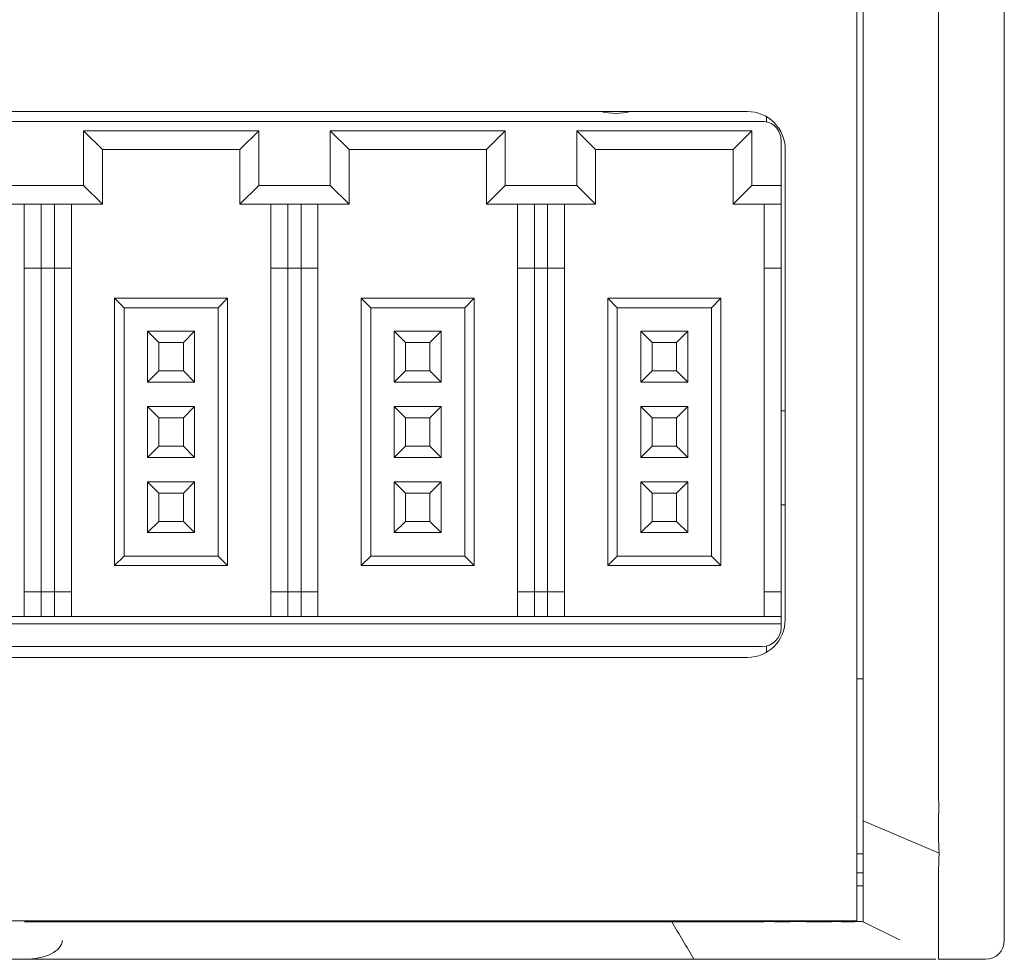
# Model space of a CAD drawing. Header units: millimetres. Extents: x -1146 to -167, y 277 to 699.
# Tile 18 of 40: x -860 to -834, y 439 to 464. Entities that reach past the tile are written whole.
import ezdxf

# ---------------------------------------------------------------- set-up
doc = ezdxf.new("R2010")
doc.units = ezdxf.units.MM
doc.header["$MEASUREMENT"] = 0

msp = doc.modelspace()

# ---------------------------------------------------------------- linework, layer by layer
at = {"lineweight": 18}
for points in [[(-837.814, 492.015), (-837.814, 492.015), (-837.814, 442.015), (-837.814, 442.015)], [(-833.894, 441.993), (-833.894, 441.993), (-833.894, 491.993), (-833.894, 491.993)], [(-833.894, 491.993), (-833.894, 491.993), (-833.894, 441.993), (-833.894, 441.993)], [(-891.114, 461.514), (-891.114, 461.514), (-840.714, 461.514), (-840.714, 461.514)], [(-844.598, 461.514), (-844.346, 461.448), (-844.081, 461.448), (-843.83, 461.514)], [(-840.214, 461.241), (-840.214, 461.241), (-840.214, 461.38), (-840.214, 461.38)], [(-865.323, 461.253), (-865.323, 461.253), (-852.823, 461.253), (-852.823, 461.253)], [(-852.823, 461.253), (-852.823, 461.253), (-840.323, 461.253), (-840.323, 461.253)], [(-853.698, 461.003), (-853.698, 461.003), (-858.348, 461.003), (-858.348, 461.003)], [(-858.348, 461.003), (-858.348, 461.003), (-857.848, 460.503), (-857.848, 460.503)], [(-858.348, 461.003), (-858.348, 461.003), (-858.348, 459.553), (-858.348, 459.553)], [(-853.698, 461.003), (-853.698, 461.003), (-854.198, 460.503), (-854.198, 460.503)], [(-853.698, 459.553), (-853.698, 459.553), (-853.698, 461.003), (-853.698, 461.003)], [(-851.798, 461.003), (-851.798, 461.003), (-851.298, 460.503), (-851.298, 460.503)], [(-851.798, 461.003), (-851.798, 461.003), (-851.798, 459.553), (-851.798, 459.553)], [(-847.148, 461.003), (-847.148, 461.003), (-851.798, 461.003), (-851.798, 461.003)], [(-847.148, 461.003), (-847.148, 461.003), (-847.648, 460.503), (-847.648, 460.503)], [(-847.148, 459.553), (-847.148, 459.553), (-847.148, 461.003), (-847.148, 461.003)], [(-845.248, 461.003), (-845.248, 461.003), (-845.248, 459.553), (-845.248, 459.553)], [(-845.248, 461.003), (-845.248, 461.003), (-844.748, 460.503), (-844.748, 460.503)], [(-840.598, 461.003), (-840.598, 461.003), (-845.248, 461.003), (-845.248, 461.003)], [(-840.598, 461.003), (-840.598, 461.003), (-841.098, 460.503), (-841.098, 460.503)], [(-840.598, 459.553), (-840.598, 459.553), (-840.598, 461.003), (-840.598, 461.003)], [(-839.823, 460.753), (-839.823, 460.753), (-839.823, 459.553), (-839.823, 459.553)], [(-839.714, 460.514), (-839.714, 460.514), (-839.714, 448.014), (-839.714, 448.014)], [(-857.848, 460.503), (-857.848, 460.503), (-854.198, 460.503), (-854.198, 460.503)], [(-857.848, 459.053), (-857.848, 459.053), (-857.848, 460.503), (-857.848, 460.503)], [(-854.198, 460.503), (-854.198, 460.503), (-854.198, 459.053), (-854.198, 459.053)], [(-851.298, 460.503), (-851.298, 460.503), (-847.648, 460.503), (-847.648, 460.503)], [(-851.298, 459.053), (-851.298, 459.053), (-851.298, 460.503), (-851.298, 460.503)], [(-847.648, 460.503), (-847.648, 460.503), (-847.648, 459.053), (-847.648, 459.053)], [(-844.748, 459.053), (-844.748, 459.053), (-844.748, 460.503), (-844.748, 460.503)], [(-844.748, 460.503), (-844.748, 460.503), (-841.098, 460.503), (-841.098, 460.503)], [(-841.098, 460.503), (-841.098, 460.503), (-841.098, 459.053), (-841.098, 459.053)], [(-858.348, 459.553), (-858.348, 459.553), (-860.248, 459.553), (-860.248, 459.553)], [(-858.348, 459.553), (-858.348, 459.553), (-857.848, 459.053), (-857.848, 459.053)], [(-853.698, 459.553), (-853.698, 459.553), (-854.198, 459.053), (-854.198, 459.053)], [(-852.823, 459.553), (-852.823, 459.553), (-853.698, 459.553), (-853.698, 459.553)], [(-851.798, 459.553), (-851.798, 459.553), (-852.823, 459.553), (-852.823, 459.553)], [(-851.798, 459.553), (-851.798, 459.553), (-851.298, 459.053), (-851.298, 459.053)], [(-847.148, 459.553), (-847.148, 459.553), (-847.648, 459.053), (-847.648, 459.053)], [(-845.248, 459.553), (-845.248, 459.553), (-847.148, 459.553), (-847.148, 459.553)], [(-845.248, 459.553), (-845.248, 459.553), (-844.748, 459.053), (-844.748, 459.053)], [(-840.598, 459.553), (-840.598, 459.553), (-841.098, 459.053), (-841.098, 459.053)], [(-839.823, 459.553), (-839.823, 459.553), (-840.598, 459.553), (-840.598, 459.553)], [(-839.823, 459.553), (-839.823, 459.553), (-839.823, 459.053), (-839.823, 459.053)], [(-860.748, 459.053), (-860.748, 459.053), (-857.848, 459.053), (-857.848, 459.053)], [(-859.923, 459.053), (-859.923, 459.053), (-859.923, 457.353), (-859.923, 457.353)], [(-859.473, 457.353), (-859.473, 457.353), (-859.473, 459.053), (-859.473, 459.053)], [(-859.123, 459.053), (-859.123, 459.053), (-859.123, 457.353), (-859.123, 457.353)], [(-858.673, 457.353), (-858.673, 457.353), (-858.673, 459.053), (-858.673, 459.053)], [(-854.198, 459.053), (-854.198, 459.053), (-852.823, 459.053), (-852.823, 459.053)], [(-853.373, 459.053), (-853.373, 459.053), (-853.373, 457.353), (-853.373, 457.353)], [(-852.923, 457.353), (-852.923, 457.353), (-852.923, 459.053), (-852.923, 459.053)], [(-852.823, 459.053), (-852.823, 459.053), (-851.298, 459.053), (-851.298, 459.053)], [(-852.573, 459.053), (-852.573, 459.053), (-852.573, 457.353), (-852.573, 457.353)], [(-852.123, 457.353), (-852.123, 457.353), (-852.123, 459.053), (-852.123, 459.053)], [(-847.648, 459.053), (-847.648, 459.053), (-844.748, 459.053), (-844.748, 459.053)], [(-846.823, 459.053), (-846.823, 459.053), (-846.823, 457.353), (-846.823, 457.353)], [(-846.373, 457.353), (-846.373, 457.353), (-846.373, 459.053), (-846.373, 459.053)], [(-846.023, 459.053), (-846.023, 459.053), (-846.023, 457.353), (-846.023, 457.353)], [(-845.573, 457.353), (-845.573, 457.353), (-845.573, 459.053), (-845.573, 459.053)], [(-841.098, 459.053), (-841.098, 459.053), (-839.823, 459.053), (-839.823, 459.053)], [(-840.273, 459.053), (-840.273, 459.053), (-840.273, 457.353), (-840.273, 457.353)], [(-839.823, 459.053), (-839.823, 459.053), (-839.823, 457.353), (-839.823, 457.353)], [(-859.923, 457.353), (-859.923, 457.353), (-859.923, 448.753), (-859.923, 448.753)], [(-859.923, 457.353), (-859.923, 457.353), (-859.473, 457.353), (-859.473, 457.353)], [(-859.473, 448.753), (-859.473, 448.753), (-859.473, 457.353), (-859.473, 457.353)], [(-859.473, 457.353), (-859.473, 457.353), (-859.123, 457.353), (-859.123, 457.353)], [(-859.123, 457.353), (-859.123, 457.353), (-859.123, 448.753), (-859.123, 448.753)], [(-859.123, 457.353), (-859.123, 457.353), (-858.673, 457.353), (-858.673, 457.353)], [(-858.673, 448.753), (-858.673, 448.753), (-858.673, 457.353), (-858.673, 457.353)], [(-853.373, 457.353), (-853.373, 457.353), (-853.373, 448.753), (-853.373, 448.753)], [(-853.373, 457.353), (-853.373, 457.353), (-852.923, 457.353), (-852.923, 457.353)], [(-852.923, 448.753), (-852.923, 448.753), (-852.923, 457.353), (-852.923, 457.353)], [(-852.923, 457.353), (-852.923, 457.353), (-852.823, 457.353), (-852.823, 457.353)], [(-852.823, 457.353), (-852.823, 457.353), (-852.573, 457.353), (-852.573, 457.353)], [(-852.573, 457.353), (-852.573, 457.353), (-852.573, 448.753), (-852.573, 448.753)], [(-852.573, 457.353), (-852.573, 457.353), (-852.123, 457.353), (-852.123, 457.353)], [(-852.123, 448.753), (-852.123, 448.753), (-852.123, 457.353), (-852.123, 457.353)], [(-846.823, 457.353), (-846.823, 457.353), (-846.823, 448.753), (-846.823, 448.753)], [(-846.823, 457.353), (-846.823, 457.353), (-846.373, 457.353), (-846.373, 457.353)], [(-846.373, 448.753), (-846.373, 448.753), (-846.373, 457.353), (-846.373, 457.353)], [(-846.373, 457.353), (-846.373, 457.353), (-846.023, 457.353), (-846.023, 457.353)], [(-846.023, 457.353), (-846.023, 457.353), (-846.023, 448.753), (-846.023, 448.753)], [(-846.023, 457.353), (-846.023, 457.353), (-845.573, 457.353), (-845.573, 457.353)], [(-845.573, 448.753), (-845.573, 448.753), (-845.573, 457.353), (-845.573, 457.353)], [(-840.273, 457.353), (-840.273, 457.353), (-840.273, 448.753), (-840.273, 448.753)], [(-840.273, 457.353), (-840.273, 457.353), (-839.823, 457.353), (-839.823, 457.353)], [(-839.823, 457.353), (-839.823, 457.353), (-839.823, 448.753), (-839.823, 448.753)], [(-857.523, 456.553), (-857.523, 456.553), (-857.523, 449.453), (-857.523, 449.453)], [(-854.523, 456.553), (-854.523, 456.553), (-857.523, 456.553), (-857.523, 456.553)], [(-857.523, 456.553), (-857.523, 456.553), (-857.273, 456.303), (-857.273, 456.303)], [(-854.523, 456.553), (-854.523, 456.553), (-854.773, 456.303), (-854.773, 456.303)], [(-854.523, 449.453), (-854.523, 449.453), (-854.523, 456.553), (-854.523, 456.553)], [(-847.973, 456.553), (-847.973, 456.553), (-850.973, 456.553), (-850.973, 456.553)], [(-850.973, 456.553), (-850.973, 456.553), (-850.723, 456.303), (-850.723, 456.303)], [(-850.973, 456.553), (-850.973, 456.553), (-850.973, 449.453), (-850.973, 449.453)], [(-847.973, 456.553), (-847.973, 456.553), (-848.223, 456.303), (-848.223, 456.303)], [(-847.973, 449.453), (-847.973, 449.453), (-847.973, 456.553), (-847.973, 456.553)], [(-844.423, 456.553), (-844.423, 456.553), (-844.423, 449.453), (-844.423, 449.453)], [(-841.423, 456.553), (-841.423, 456.553), (-844.423, 456.553), (-844.423, 456.553)], [(-844.423, 456.553), (-844.423, 456.553), (-844.173, 456.303), (-844.173, 456.303)], [(-841.423, 456.553), (-841.423, 456.553), (-841.673, 456.303), (-841.673, 456.303)], [(-841.423, 449.453), (-841.423, 449.453), (-841.423, 456.553), (-841.423, 456.553)], [(-857.273, 456.303), (-857.273, 456.303), (-854.773, 456.303), (-854.773, 456.303)], [(-857.273, 449.703), (-857.273, 449.703), (-857.273, 456.303), (-857.273, 456.303)], [(-854.773, 456.303), (-854.773, 456.303), (-854.773, 449.703), (-854.773, 449.703)], [(-850.723, 456.303), (-850.723, 456.303), (-848.223, 456.303), (-848.223, 456.303)], [(-850.723, 449.703), (-850.723, 449.703), (-850.723, 456.303), (-850.723, 456.303)], [(-848.223, 456.303), (-848.223, 456.303), (-848.223, 449.703), (-848.223, 449.703)], [(-844.173, 456.303), (-844.173, 456.303), (-841.673, 456.303), (-841.673, 456.303)], [(-844.173, 449.703), (-844.173, 449.703), (-844.173, 456.303), (-844.173, 456.303)], [(-841.673, 456.303), (-841.673, 456.303), (-841.673, 449.703), (-841.673, 449.703)], [(-855.398, 455.678), (-855.398, 455.678), (-856.648, 455.678), (-856.648, 455.678)], [(-856.648, 455.678), (-856.648, 455.678), (-856.648, 454.328), (-856.648, 454.328)], [(-856.348, 455.378), (-856.348, 455.378), (-856.648, 455.678), (-856.648, 455.678)], [(-855.698, 455.378), (-855.698, 455.378), (-855.398, 455.678), (-855.398, 455.678)], [(-855.398, 454.328), (-855.398, 454.328), (-855.398, 455.678), (-855.398, 455.678)], [(-849.798, 455.378), (-849.798, 455.378), (-850.098, 455.678), (-850.098, 455.678)], [(-850.098, 455.678), (-850.098, 455.678), (-850.098, 454.328), (-850.098, 454.328)], [(-848.848, 455.678), (-848.848, 455.678), (-850.098, 455.678), (-850.098, 455.678)], [(-849.148, 455.378), (-849.148, 455.378), (-848.848, 455.678), (-848.848, 455.678)], [(-848.848, 454.328), (-848.848, 454.328), (-848.848, 455.678), (-848.848, 455.678)], [(-842.298, 455.678), (-842.298, 455.678), (-843.548, 455.678), (-843.548, 455.678)], [(-843.248, 455.378), (-843.248, 455.378), (-843.548, 455.678), (-843.548, 455.678)], [(-843.548, 455.678), (-843.548, 455.678), (-843.548, 454.328), (-843.548, 454.328)], [(-842.598, 455.378), (-842.598, 455.378), (-842.298, 455.678), (-842.298, 455.678)], [(-842.298, 454.328), (-842.298, 454.328), (-842.298, 455.678), (-842.298, 455.678)], [(-856.348, 455.378), (-856.348, 455.378), (-855.698, 455.378), (-855.698, 455.378)], [(-856.348, 454.628), (-856.348, 454.628), (-856.348, 455.378), (-856.348, 455.378)], [(-855.698, 455.378), (-855.698, 455.378), (-855.698, 454.628), (-855.698, 454.628)], [(-849.798, 454.628), (-849.798, 454.628), (-849.798, 455.378), (-849.798, 455.378)], [(-849.798, 455.378), (-849.798, 455.378), (-849.148, 455.378), (-849.148, 455.378)], [(-849.148, 455.378), (-849.148, 455.378), (-849.148, 454.628), (-849.148, 454.628)], [(-843.248, 455.378), (-843.248, 455.378), (-842.598, 455.378), (-842.598, 455.378)], [(-843.248, 454.628), (-843.248, 454.628), (-843.248, 455.378), (-843.248, 455.378)], [(-842.598, 455.378), (-842.598, 455.378), (-842.598, 454.628), (-842.598, 454.628)], [(-856.648, 454.328), (-856.648, 454.328), (-856.348, 454.628), (-856.348, 454.628)], [(-855.698, 454.628), (-855.698, 454.628), (-856.348, 454.628), (-856.348, 454.628)], [(-855.698, 454.628), (-855.698, 454.628), (-855.398, 454.328), (-855.398, 454.328)], [(-850.098, 454.328), (-850.098, 454.328), (-849.798, 454.628), (-849.798, 454.628)], [(-849.148, 454.628), (-849.148, 454.628), (-849.798, 454.628), (-849.798, 454.628)], [(-849.148, 454.628), (-849.148, 454.628), (-848.848, 454.328), (-848.848, 454.328)], [(-843.548, 454.328), (-843.548, 454.328), (-843.248, 454.628), (-843.248, 454.628)], [(-842.598, 454.628), (-842.598, 454.628), (-843.248, 454.628), (-843.248, 454.628)], [(-842.598, 454.628), (-842.598, 454.628), (-842.298, 454.328), (-842.298, 454.328)], [(-856.648, 454.328), (-856.648, 454.328), (-855.398, 454.328), (-855.398, 454.328)], [(-850.098, 454.328), (-850.098, 454.328), (-848.848, 454.328), (-848.848, 454.328)], [(-843.548, 454.328), (-843.548, 454.328), (-842.298, 454.328), (-842.298, 454.328)], [(-855.398, 453.678), (-855.398, 453.678), (-856.648, 453.678), (-856.648, 453.678)], [(-856.648, 453.678), (-856.648, 453.678), (-856.648, 452.328), (-856.648, 452.328)], [(-856.348, 453.378), (-856.348, 453.378), (-856.648, 453.678), (-856.648, 453.678)], [(-855.698, 453.378), (-855.698, 453.378), (-855.398, 453.678), (-855.398, 453.678)], [(-855.398, 452.328), (-855.398, 452.328), (-855.398, 453.678), (-855.398, 453.678)], [(-850.098, 453.678), (-850.098, 453.678), (-850.098, 452.328), (-850.098, 452.328)], [(-848.848, 453.678), (-848.848, 453.678), (-850.098, 453.678), (-850.098, 453.678)], [(-849.798, 453.378), (-849.798, 453.378), (-850.098, 453.678), (-850.098, 453.678)], [(-849.148, 453.378), (-849.148, 453.378), (-848.848, 453.678), (-848.848, 453.678)], [(-848.848, 452.328), (-848.848, 452.328), (-848.848, 453.678), (-848.848, 453.678)], [(-843.548, 453.678), (-843.548, 453.678), (-843.548, 452.328), (-843.548, 452.328)], [(-843.248, 453.378), (-843.248, 453.378), (-843.548, 453.678), (-843.548, 453.678)], [(-842.298, 453.678), (-842.298, 453.678), (-843.548, 453.678), (-843.548, 453.678)], [(-842.598, 453.378), (-842.598, 453.378), (-842.298, 453.678), (-842.298, 453.678)], [(-842.298, 452.328), (-842.298, 452.328), (-842.298, 453.678), (-842.298, 453.678)], [(-839.714, 453.568), (-839.714, 453.568), (-839.823, 453.568), (-839.823, 453.568)], [(-856.348, 453.378), (-856.348, 453.378), (-855.698, 453.378), (-855.698, 453.378)], [(-856.348, 452.628), (-856.348, 452.628), (-856.348, 453.378), (-856.348, 453.378)], [(-855.698, 453.378), (-855.698, 453.378), (-855.698, 452.628), (-855.698, 452.628)], [(-849.798, 452.628), (-849.798, 452.628), (-849.798, 453.378), (-849.798, 453.378)], [(-849.798, 453.378), (-849.798, 453.378), (-849.148, 453.378), (-849.148, 453.378)], [(-849.148, 453.378), (-849.148, 453.378), (-849.148, 452.628), (-849.148, 452.628)], [(-843.248, 452.628), (-843.248, 452.628), (-843.248, 453.378), (-843.248, 453.378)], [(-843.248, 453.378), (-843.248, 453.378), (-842.598, 453.378), (-842.598, 453.378)], [(-842.598, 453.378), (-842.598, 453.378), (-842.598, 452.628), (-842.598, 452.628)], [(-856.648, 452.328), (-856.648, 452.328), (-856.348, 452.628), (-856.348, 452.628)], [(-855.698, 452.628), (-855.698, 452.628), (-856.348, 452.628), (-856.348, 452.628)], [(-855.698, 452.628), (-855.698, 452.628), (-855.398, 452.328), (-855.398, 452.328)], [(-850.098, 452.328), (-850.098, 452.328), (-849.798, 452.628), (-849.798, 452.628)], [(-849.148, 452.628), (-849.148, 452.628), (-849.798, 452.628), (-849.798, 452.628)], [(-849.148, 452.628), (-849.148, 452.628), (-848.848, 452.328), (-848.848, 452.328)], [(-843.548, 452.328), (-843.548, 452.328), (-843.248, 452.628), (-843.248, 452.628)], [(-842.598, 452.628), (-842.598, 452.628), (-843.248, 452.628), (-843.248, 452.628)], [(-842.598, 452.628), (-842.598, 452.628), (-842.298, 452.328), (-842.298, 452.328)], [(-856.648, 452.328), (-856.648, 452.328), (-855.398, 452.328), (-855.398, 452.328)], [(-850.098, 452.328), (-850.098, 452.328), (-848.848, 452.328), (-848.848, 452.328)], [(-843.548, 452.328), (-843.548, 452.328), (-842.298, 452.328), (-842.298, 452.328)], [(-856.348, 451.378), (-856.348, 451.378), (-856.648, 451.678), (-856.648, 451.678)], [(-856.648, 451.678), (-856.648, 451.678), (-856.648, 450.328), (-856.648, 450.328)], [(-855.398, 451.678), (-855.398, 451.678), (-856.648, 451.678), (-856.648, 451.678)], [(-855.698, 451.378), (-855.698, 451.378), (-855.398, 451.678), (-855.398, 451.678)], [(-855.398, 450.328), (-855.398, 450.328), (-855.398, 451.678), (-855.398, 451.678)], [(-848.848, 451.678), (-848.848, 451.678), (-850.098, 451.678), (-850.098, 451.678)], [(-850.098, 451.678), (-850.098, 451.678), (-850.098, 450.328), (-850.098, 450.328)], [(-849.798, 451.378), (-849.798, 451.378), (-850.098, 451.678), (-850.098, 451.678)], [(-849.148, 451.378), (-849.148, 451.378), (-848.848, 451.678), (-848.848, 451.678)], [(-848.848, 450.328), (-848.848, 450.328), (-848.848, 451.678), (-848.848, 451.678)], [(-843.548, 451.678), (-843.548, 451.678), (-843.548, 450.328), (-843.548, 450.328)], [(-843.248, 451.378), (-843.248, 451.378), (-843.548, 451.678), (-843.548, 451.678)], [(-842.298, 451.678), (-842.298, 451.678), (-843.548, 451.678), (-843.548, 451.678)], [(-842.598, 451.378), (-842.598, 451.378), (-842.298, 451.678), (-842.298, 451.678)], [(-842.298, 450.328), (-842.298, 450.328), (-842.298, 451.678), (-842.298, 451.678)], [(-856.348, 451.378), (-856.348, 451.378), (-855.698, 451.378), (-855.698, 451.378)], [(-856.348, 450.628), (-856.348, 450.628), (-856.348, 451.378), (-856.348, 451.378)], [(-855.698, 451.378), (-855.698, 451.378), (-855.698, 450.628), (-855.698, 450.628)], [(-849.798, 451.378), (-849.798, 451.378), (-849.148, 451.378), (-849.148, 451.378)], [(-849.798, 450.628), (-849.798, 450.628), (-849.798, 451.378), (-849.798, 451.378)], [(-849.148, 451.378), (-849.148, 451.378), (-849.148, 450.628), (-849.148, 450.628)], [(-843.248, 450.628), (-843.248, 450.628), (-843.248, 451.378), (-843.248, 451.378)], [(-843.248, 451.378), (-843.248, 451.378), (-842.598, 451.378), (-842.598, 451.378)], [(-842.598, 451.378), (-842.598, 451.378), (-842.598, 450.628), (-842.598, 450.628)], [(-839.823, 451.068), (-839.823, 451.068), (-839.714, 451.068), (-839.714, 451.068)], [(-856.648, 450.328), (-856.648, 450.328), (-856.348, 450.628), (-856.348, 450.628)], [(-855.698, 450.628), (-855.698, 450.628), (-856.348, 450.628), (-856.348, 450.628)], [(-855.698, 450.628), (-855.698, 450.628), (-855.398, 450.328), (-855.398, 450.328)], [(-850.098, 450.328), (-850.098, 450.328), (-849.798, 450.628), (-849.798, 450.628)], [(-849.148, 450.628), (-849.148, 450.628), (-849.798, 450.628), (-849.798, 450.628)], [(-849.148, 450.628), (-849.148, 450.628), (-848.848, 450.328), (-848.848, 450.328)], [(-843.548, 450.328), (-843.548, 450.328), (-843.248, 450.628), (-843.248, 450.628)], [(-842.598, 450.628), (-842.598, 450.628), (-843.248, 450.628), (-843.248, 450.628)], [(-842.598, 450.628), (-842.598, 450.628), (-842.298, 450.328), (-842.298, 450.328)], [(-856.648, 450.328), (-856.648, 450.328), (-855.398, 450.328), (-855.398, 450.328)], [(-850.098, 450.328), (-850.098, 450.328), (-848.848, 450.328), (-848.848, 450.328)], [(-843.548, 450.328), (-843.548, 450.328), (-842.298, 450.328), (-842.298, 450.328)], [(-857.523, 449.453), (-857.523, 449.453), (-857.273, 449.703), (-857.273, 449.703)], [(-854.773, 449.703), (-854.773, 449.703), (-857.273, 449.703), (-857.273, 449.703)], [(-854.773, 449.703), (-854.773, 449.703), (-854.523, 449.453), (-854.523, 449.453)], [(-850.973, 449.453), (-850.973, 449.453), (-850.723, 449.703), (-850.723, 449.703)], [(-848.223, 449.703), (-848.223, 449.703), (-850.723, 449.703), (-850.723, 449.703)], [(-848.223, 449.703), (-848.223, 449.703), (-847.973, 449.453), (-847.973, 449.453)], [(-844.423, 449.453), (-844.423, 449.453), (-844.173, 449.703), (-844.173, 449.703)], [(-841.673, 449.703), (-841.673, 449.703), (-844.173, 449.703), (-844.173, 449.703)], [(-841.673, 449.703), (-841.673, 449.703), (-841.423, 449.453), (-841.423, 449.453)], [(-857.523, 449.453), (-857.523, 449.453), (-854.523, 449.453), (-854.523, 449.453)], [(-850.973, 449.453), (-850.973, 449.453), (-847.973, 449.453), (-847.973, 449.453)], [(-844.423, 449.453), (-844.423, 449.453), (-841.423, 449.453), (-841.423, 449.453)], [(-859.473, 448.753), (-859.473, 448.753), (-859.923, 448.753), (-859.923, 448.753)], [(-859.923, 448.753), (-859.923, 448.753), (-859.923, 448.103), (-859.923, 448.103)], [(-859.123, 448.753), (-859.123, 448.753), (-859.473, 448.753), (-859.473, 448.753)], [(-859.473, 448.753), (-859.473, 448.753), (-859.473, 448.103), (-859.473, 448.103)], [(-858.673, 448.753), (-858.673, 448.753), (-859.123, 448.753), (-859.123, 448.753)], [(-859.123, 448.753), (-859.123, 448.753), (-859.123, 448.103), (-859.123, 448.103)], [(-858.673, 448.103), (-858.673, 448.103), (-858.673, 448.753), (-858.673, 448.753)], [(-852.923, 448.753), (-852.923, 448.753), (-853.373, 448.753), (-853.373, 448.753)], [(-853.373, 448.753), (-853.373, 448.753), (-853.373, 448.103), (-853.373, 448.103)], [(-852.823, 448.753), (-852.823, 448.753), (-852.923, 448.753), (-852.923, 448.753)], [(-852.923, 448.753), (-852.923, 448.753), (-852.923, 448.103), (-852.923, 448.103)], [(-852.573, 448.753), (-852.573, 448.753), (-852.823, 448.753), (-852.823, 448.753)], [(-852.123, 448.753), (-852.123, 448.753), (-852.573, 448.753), (-852.573, 448.753)], [(-852.573, 448.753), (-852.573, 448.753), (-852.573, 448.103), (-852.573, 448.103)], [(-852.123, 448.103), (-852.123, 448.103), (-852.123, 448.753), (-852.123, 448.753)], [(-846.373, 448.753), (-846.373, 448.753), (-846.823, 448.753), (-846.823, 448.753)], [(-846.823, 448.753), (-846.823, 448.753), (-846.823, 448.103), (-846.823, 448.103)], [(-846.023, 448.753), (-846.023, 448.753), (-846.373, 448.753), (-846.373, 448.753)], [(-846.373, 448.753), (-846.373, 448.753), (-846.373, 448.103), (-846.373, 448.103)], [(-845.573, 448.753), (-845.573, 448.753), (-846.023, 448.753), (-846.023, 448.753)], [(-846.023, 448.753), (-846.023, 448.753), (-846.023, 448.103), (-846.023, 448.103)], [(-845.573, 448.103), (-845.573, 448.103), (-845.573, 448.753), (-845.573, 448.753)], [(-839.823, 448.753), (-839.823, 448.753), (-840.273, 448.753), (-840.273, 448.753)], [(-840.273, 448.753), (-840.273, 448.753), (-840.273, 448.103), (-840.273, 448.103)], [(-839.823, 448.753), (-839.823, 448.753), (-839.823, 448.103), (-839.823, 448.103)], [(-852.823, 448.103), (-852.823, 448.103), (-865.823, 448.103), (-865.823, 448.103)], [(-839.823, 448.103), (-839.823, 448.103), (-852.823, 448.103), (-852.823, 448.103)], [(-840.714, 447.014), (-840.162, 447.014), (-839.714, 447.462), (-839.714, 448.014)], [(-839.823, 447.903), (-839.823, 447.903), (-839.823, 448.103), (-839.823, 448.103)], [(-865.823, 447.903), (-865.823, 447.903), (-852.823, 447.903), (-852.823, 447.903)], [(-852.823, 447.903), (-852.823, 447.903), (-839.823, 447.903), (-839.823, 447.903)], [(-840.323, 447.303), (-840.047, 447.303), (-839.823, 447.527), (-839.823, 447.803)], [(-839.823, 447.903), (-839.823, 447.903), (-839.823, 447.803), (-839.823, 447.803)], [(-852.823, 447.303), (-852.823, 447.303), (-865.323, 447.303), (-865.323, 447.303)], [(-840.323, 447.303), (-840.323, 447.303), (-852.823, 447.303), (-852.823, 447.303)], [(-840.214, 447.149), (-840.214, 447.149), (-840.214, 447.315), (-840.214, 447.315)], [(-840.714, 447.014), (-840.714, 447.014), (-891.114, 447.014), (-891.114, 447.014)], [(-837.641, 446.443), (-837.641, 446.443), (-837.814, 446.443), (-837.814, 446.443)], [(-837.641, 442.574), (-837.641, 442.946), (-837.641, 443.32), (-837.641, 443.692)], [(-835.628, 441.811), (-835.628, 441.811), (-837.641, 442.673), (-837.641, 442.673)], [(-837.814, 442.015), (-837.814, 442.015), (-837.814, 440.015), (-837.814, 440.015)], [(-835.633, 441.994), (-835.627, 441.893), (-835.626, 441.791), (-835.631, 441.69)], [(-833.894, 441.993), (-833.894, 441.993), (-833.894, 439.493), (-833.894, 439.493)], [(-837.814, 441.793), (-837.814, 441.793), (-837.641, 441.793), (-837.641, 441.793)], [(-837.814, 441.293), (-837.814, 441.293), (-837.641, 441.293), (-837.641, 441.293)], [(-837.641, 440.943), (-837.641, 440.943), (-837.814, 440.943), (-837.814, 440.943)], [(-837.814, 440.015), (-837.814, 440.015), (-894.019, 440.015), (-894.019, 440.015)], [(-837.814, 440.015), (-837.814, 440.015), (-894.019, 440.015), (-894.019, 440.015)], [(-859.916, 439.993), (-859.916, 439.993), (-842.726, 439.993), (-842.726, 439.993)], [(-842.726, 439.993), (-842.53, 439.66), (-842.334, 439.327), (-842.138, 438.993)], [(-840.49, 439.993), (-840.304, 439.993), (-840.117, 439.994), (-839.931, 439.993)], [(-839.931, 439.993), (-839.834, 439.992), (-839.738, 439.994), (-839.641, 439.993)], [(-837.641, 439.993), (-837.641, 439.993), (-836.732, 439.539), (-836.732, 439.539)], [(-836.763, 439.554), (-836.763, 439.554), (-836.756, 439.551), (-836.756, 439.551)], [(-836.729, 439.537), (-836.729, 439.537), (-836.732, 439.539), (-836.732, 439.539)], [(-836.731, 439.538), (-836.731, 439.538), (-836.668, 439.507), (-836.668, 439.507)], [(-834.394, 438.993), (-834.118, 438.993), (-833.894, 439.217), (-833.894, 439.493)], [(-860.916, 438.993), (-860.916, 438.993), (-842.138, 438.993), (-842.138, 438.993)], [(-835.657, 438.993), (-835.657, 438.993), (-835.657, 438.993), (-835.657, 438.993)], [(-835.017, 438.993), (-835.017, 438.993), (-835.639, 438.993), (-835.639, 438.993)], [(-834.394, 438.993), (-834.394, 438.993), (-835.639, 438.993), (-835.639, 438.993)], [(-834.394, 438.993), (-834.394, 438.993), (-835.017, 438.993), (-835.017, 438.993)]]:
    msp.add_open_spline(points, degree=3, dxfattribs=at)
for points, knots in [([(-835.637, 443.104), (-835.644, 443.603), (-835.641, 444.101), (-835.641, 444.6), (-835.641, 444.6), (-835.64, 445.099), (-835.641, 445.598), (-835.641, 446.097), (-835.641, 446.097), (-835.641, 446.596), (-835.641, 447.094), (-835.641, 447.593), (-835.641, 447.593), (-835.641, 448.092), (-835.641, 448.591), (-835.641, 449.09), (-835.641, 449.09), (-835.641, 451.085), (-835.641, 453.081), (-835.641, 455.076), (-835.641, 455.076), (-835.641, 459.067), (-835.641, 463.058), (-835.641, 467.048), (-835.641, 467.048), (-835.641, 471.039), (-835.641, 475.03), (-835.641, 479.021), (-835.641, 479.021), (-835.641, 480.019), (-835.641, 481.016), (-835.641, 482.014), (-835.641, 482.014), (-835.641, 483.012), (-835.641, 484.009), (-835.641, 485.007), (-835.641, 485.007), (-835.641, 486.005), (-835.641, 487.002), (-835.641, 488), (-835.641, 488), (-835.641, 488.25), (-835.641, 488.499), (-835.641, 488.748), (-835.641, 488.748), (-835.641, 488.998), (-835.641, 489.247), (-835.641, 489.497), (-835.641, 489.497), (-835.642, 489.996), (-835.642, 490.495), (-835.641, 490.993)], [0, 0, 0, 0, 0.076923, 0.076923, 0.076923, 0.076923, 0.153846, 0.153846, 0.153846, 0.153846, 0.230769, 0.230769, 0.230769, 0.230769, 0.307692, 0.307692, 0.307692, 0.307692, 0.384615, 0.384615, 0.384615, 0.384615, 0.461538, 0.461538, 0.461538, 0.461538, 0.538462, 0.538462, 0.538462, 0.538462, 0.615385, 0.615385, 0.615385, 0.615385, 0.692308, 0.692308, 0.692308, 0.692308, 0.769231, 0.769231, 0.769231, 0.769231, 0.846154, 0.846154, 0.846154, 0.846154, 0.923077, 0.923077, 0.923077, 0.923077, 1, 1, 1, 1]), ([(-837.641, 443.692), (-837.641, 444.063), (-837.641, 444.442), (-837.641, 444.81), (-837.641, 444.81), (-837.641, 445.179), (-837.641, 445.537), (-837.641, 445.928), (-837.641, 445.928), (-837.641, 446.32), (-837.641, 446.744), (-837.641, 447.168), (-837.641, 447.168), (-837.641, 459.257), (-837.641, 471.196), (-837.641, 483.316), (-837.641, 483.316), (-837.641, 484.188), (-837.641, 485.062), (-837.641, 485.867), (-837.641, 485.867), (-837.641, 486.673), (-837.641, 487.411), (-837.641, 488.17), (-837.641, 488.17), (-837.641, 488.929), (-837.641, 489.709), (-837.641, 490.472)], [0, 0, 0, 0, 0.142857, 0.142857, 0.142857, 0.142857, 0.285714, 0.285714, 0.285714, 0.285714, 0.428571, 0.428571, 0.428571, 0.428571, 0.571429, 0.571429, 0.571429, 0.571429, 0.714286, 0.714286, 0.714286, 0.714286, 0.857143, 0.857143, 0.857143, 0.857143, 1, 1, 1, 1]), ([(-839.714, 460.514), (-839.714, 460.78), (-839.819, 461.034), (-840.007, 461.221), (-840.007, 461.221), (-840.194, 461.409), (-840.449, 461.514), (-840.714, 461.514)], [0, 0, 0, 0, 0.5, 0.5, 0.5, 0.5, 1, 1, 1, 1]), ([(-839.823, 460.753), (-839.823, 460.885), (-839.876, 461.013), (-839.97, 461.106), (-839.97, 461.106), (-840.064, 461.2), (-840.191, 461.253), (-840.323, 461.253)], [0, 0, 0, 0, 0.5, 0.5, 0.5, 0.5, 1, 1, 1, 1]), ([(-835.633, 441.994), (-835.639, 442.086), (-835.642, 442.179), (-835.643, 442.271), (-835.643, 442.271), (-835.644, 442.364), (-835.644, 442.456), (-835.643, 442.549), (-835.643, 442.549), (-835.641, 442.641), (-835.639, 442.734), (-835.638, 442.826), (-835.638, 442.826), (-835.636, 442.919), (-835.636, 443.011), (-835.637, 443.104)], [0, 0, 0, 0, 0.25, 0.25, 0.25, 0.25, 0.5, 0.5, 0.5, 0.5, 0.75, 0.75, 0.75, 0.75, 1, 1, 1, 1]), ([(-837.641, 439.993), (-837.641, 439.992), (-837.641, 439.992), (-837.641, 440.014), (-837.641, 440.014), (-837.641, 440.019), (-837.641, 440.026), (-837.641, 440.034), (-837.641, 440.034), (-837.641, 440.042), (-837.641, 440.052), (-837.641, 440.063), (-837.641, 440.063), (-837.641, 440.068), (-837.641, 440.074), (-837.641, 440.08), (-837.641, 440.08), (-837.641, 440.087), (-837.641, 440.093), (-837.641, 440.1), (-837.641, 440.1), (-837.641, 440.113), (-837.641, 440.128), (-837.641, 440.143), (-837.641, 440.143), (-837.641, 440.175), (-837.641, 440.211), (-837.641, 440.251), (-837.641, 440.251), (-837.641, 440.291), (-837.641, 440.335), (-837.641, 440.384), (-837.641, 440.384), (-837.641, 440.396), (-837.641, 440.409), (-837.641, 440.421), (-837.641, 440.421), (-837.641, 440.434), (-837.641, 440.447), (-837.641, 440.46), (-837.641, 440.46), (-837.641, 440.487), (-837.641, 440.514), (-837.641, 440.542), (-837.641, 440.542), (-837.641, 440.598), (-837.641, 440.657), (-837.641, 440.719), (-837.641, 440.719), (-837.641, 440.782), (-837.641, 440.847), (-837.641, 440.916), (-837.641, 440.916), (-837.641, 440.933), (-837.641, 440.95), (-837.641, 440.968), (-837.641, 440.968), (-837.641, 440.986), (-837.641, 441.003), (-837.641, 441.021), (-837.641, 441.021), (-837.641, 441.057), (-837.641, 441.093), (-837.641, 441.129), (-837.641, 441.129), (-837.641, 441.202), (-837.641, 441.277), (-837.641, 441.354), (-837.641, 441.354), (-837.641, 441.392), (-837.641, 441.431), (-837.641, 441.47), (-837.641, 441.47), (-837.641, 441.51), (-837.641, 441.549), (-837.641, 441.59), (-837.641, 441.59), (-837.641, 441.61), (-837.641, 441.63), (-837.641, 441.651), (-837.641, 441.651), (-837.641, 441.671), (-837.641, 441.692), (-837.641, 441.712), (-837.641, 441.712), (-837.641, 441.753), (-837.641, 441.793), (-837.641, 441.834), (-837.641, 441.834), (-837.641, 441.916), (-837.641, 441.998), (-837.641, 442.081), (-837.641, 442.081), (-837.641, 442.245), (-837.641, 442.41), (-837.641, 442.574)], [0, 0, 0, 0, 0.041667, 0.041667, 0.041667, 0.041667, 0.083333, 0.083333, 0.083333, 0.083333, 0.125, 0.125, 0.125, 0.125, 0.166667, 0.166667, 0.166667, 0.166667, 0.208333, 0.208333, 0.208333, 0.208333, 0.25, 0.25, 0.25, 0.25, 0.291667, 0.291667, 0.291667, 0.291667, 0.333333, 0.333333, 0.333333, 0.333333, 0.375, 0.375, 0.375, 0.375, 0.416667, 0.416667, 0.416667, 0.416667, 0.458333, 0.458333, 0.458333, 0.458333, 0.5, 0.5, 0.5, 0.5, 0.541667, 0.541667, 0.541667, 0.541667, 0.583333, 0.583333, 0.583333, 0.583333, 0.625, 0.625, 0.625, 0.625, 0.666667, 0.666667, 0.666667, 0.666667, 0.708333, 0.708333, 0.708333, 0.708333, 0.75, 0.75, 0.75, 0.75, 0.791667, 0.791667, 0.791667, 0.791667, 0.833333, 0.833333, 0.833333, 0.833333, 0.875, 0.875, 0.875, 0.875, 0.916667, 0.916667, 0.916667, 0.916667, 0.958333, 0.958333, 0.958333, 0.958333, 1, 1, 1, 1]), ([(-835.639, 438.993), (-835.638, 438.993), (-835.638, 438.994), (-835.638, 438.997), (-835.638, 438.997), (-835.638, 438.998), (-835.639, 438.999), (-835.639, 439), (-835.639, 439), (-835.64, 439.002), (-835.64, 439.004), (-835.64, 439.006), (-835.64, 439.006), (-835.642, 439.014), (-835.642, 439.027), (-835.643, 439.044), (-835.643, 439.044), (-835.643, 439.06), (-835.643, 439.081), (-835.642, 439.106), (-835.642, 439.106), (-835.642, 439.118), (-835.642, 439.132), (-835.642, 439.147), (-835.642, 439.147), (-835.642, 439.154), (-835.642, 439.161), (-835.641, 439.169), (-835.641, 439.169), (-835.641, 439.177), (-835.641, 439.185), (-835.641, 439.193), (-835.641, 439.193), (-835.641, 439.226), (-835.64, 439.263), (-835.64, 439.304), (-835.64, 439.304), (-835.64, 439.344), (-835.64, 439.389), (-835.64, 439.436), (-835.64, 439.436), (-835.64, 439.484), (-835.64, 439.536), (-835.64, 439.591), (-835.64, 439.591), (-835.641, 439.618), (-835.641, 439.647), (-835.641, 439.676), (-835.641, 439.676), (-835.641, 439.706), (-835.642, 439.736), (-835.642, 439.767), (-835.642, 439.767), (-835.642, 439.828), (-835.643, 439.892), (-835.643, 439.96), (-835.643, 439.96), (-835.644, 440.027), (-835.644, 440.097), (-835.644, 440.169), (-835.644, 440.169), (-835.644, 440.206), (-835.644, 440.243), (-835.643, 440.281), (-835.643, 440.281), (-835.643, 440.3), (-835.643, 440.319), (-835.643, 440.338), (-835.643, 440.338), (-835.643, 440.357), (-835.642, 440.377), (-835.642, 440.396), (-835.642, 440.396), (-835.641, 440.474), (-835.641, 440.555), (-835.641, 440.636), (-835.641, 440.636), (-835.641, 440.718), (-835.641, 440.801), (-835.641, 440.886), (-835.641, 440.886), (-835.641, 440.971), (-835.642, 441.058), (-835.641, 441.146), (-835.641, 441.146), (-835.641, 441.19), (-835.641, 441.234), (-835.641, 441.279), (-835.641, 441.279), (-835.64, 441.324), (-835.64, 441.369), (-835.639, 441.414), (-835.639, 441.414), (-835.638, 441.46), (-835.637, 441.505), (-835.636, 441.551), (-835.636, 441.551), (-835.635, 441.574), (-835.635, 441.597), (-835.634, 441.62), (-835.634, 441.62), (-835.633, 441.643), (-835.632, 441.666), (-835.631, 441.689)], [0, 0, 0, 0, 0.038462, 0.038462, 0.038462, 0.038462, 0.076923, 0.076923, 0.076923, 0.076923, 0.115385, 0.115385, 0.115385, 0.115385, 0.153846, 0.153846, 0.153846, 0.153846, 0.192308, 0.192308, 0.192308, 0.192308, 0.230769, 0.230769, 0.230769, 0.230769, 0.269231, 0.269231, 0.269231, 0.269231, 0.307692, 0.307692, 0.307692, 0.307692, 0.346154, 0.346154, 0.346154, 0.346154, 0.384615, 0.384615, 0.384615, 0.384615, 0.423077, 0.423077, 0.423077, 0.423077, 0.461538, 0.461538, 0.461538, 0.461538, 0.5, 0.5, 0.5, 0.5, 0.538462, 0.538462, 0.538462, 0.538462, 0.576923, 0.576923, 0.576923, 0.576923, 0.615385, 0.615385, 0.615385, 0.615385, 0.653846, 0.653846, 0.653846, 0.653846, 0.692308, 0.692308, 0.692308, 0.692308, 0.730769, 0.730769, 0.730769, 0.730769, 0.769231, 0.769231, 0.769231, 0.769231, 0.807692, 0.807692, 0.807692, 0.807692, 0.846154, 0.846154, 0.846154, 0.846154, 0.884615, 0.884615, 0.884615, 0.884615, 0.923077, 0.923077, 0.923077, 0.923077, 0.961538, 0.961538, 0.961538, 0.961538, 1, 1, 1, 1]), ([(-842.726, 439.993), (-842.607, 439.993), (-842.488, 439.993), (-842.37, 439.993), (-842.37, 439.993), (-842.243, 439.993), (-842.116, 439.993), (-841.989, 439.993), (-841.989, 439.993), (-841.862, 439.993), (-841.735, 439.993), (-841.608, 439.993)], [0, 0, 0, 0, 0.333333, 0.333333, 0.333333, 0.333333, 0.666667, 0.666667, 0.666667, 0.666667, 1, 1, 1, 1]), ([(-841.608, 439.993), (-841.549, 439.993), (-841.49, 439.993), (-841.43, 439.993), (-841.43, 439.993), (-841.367, 439.993), (-841.303, 439.993), (-841.24, 439.993), (-841.24, 439.993), (-841.176, 439.993), (-841.113, 439.993), (-841.049, 439.993)], [0, 0, 0, 0, 0.333333, 0.333333, 0.333333, 0.333333, 0.666667, 0.666667, 0.666667, 0.666667, 1, 1, 1, 1]), ([(-841.049, 439.993), (-840.99, 439.993), (-840.93, 439.993), (-840.871, 439.993), (-840.871, 439.993), (-840.808, 439.993), (-840.744, 439.993), (-840.681, 439.993), (-840.681, 439.993), (-840.617, 439.993), (-840.554, 439.993), (-840.49, 439.993)], [0, 0, 0, 0, 0.333333, 0.333333, 0.333333, 0.333333, 0.666667, 0.666667, 0.666667, 0.666667, 1, 1, 1, 1]), ([(-837.641, 439.993), (-837.641, 439.991), (-837.654, 439.993), (-837.679, 439.995), (-837.679, 439.995), (-837.692, 439.995), (-837.708, 439.996), (-837.727, 439.996), (-837.727, 439.996), (-837.736, 439.995), (-837.747, 439.995), (-837.758, 439.995), (-837.758, 439.995), (-837.769, 439.995), (-837.781, 439.994), (-837.793, 439.994), (-837.793, 439.994), (-837.843, 439.993), (-837.905, 439.993), (-837.977, 439.993), (-837.977, 439.993), (-837.995, 439.993), (-838.014, 439.993), (-838.034, 439.993), (-838.034, 439.993), (-838.044, 439.993), (-838.053, 439.993), (-838.064, 439.993), (-838.064, 439.993), (-838.074, 439.993), (-838.084, 439.993), (-838.095, 439.993), (-838.095, 439.993), (-838.136, 439.993), (-838.18, 439.993), (-838.226, 439.993), (-838.226, 439.993), (-838.272, 439.994), (-838.321, 439.994), (-838.371, 439.994), (-838.371, 439.994), (-838.421, 439.994), (-838.474, 439.993), (-838.528, 439.993), (-838.528, 439.993), (-838.556, 439.993), (-838.584, 439.993), (-838.612, 439.993), (-838.612, 439.993), (-838.64, 439.993), (-838.668, 439.993), (-838.697, 439.993), (-838.697, 439.993), (-838.755, 439.993), (-838.814, 439.993), (-838.874, 439.993), (-838.874, 439.993), (-838.934, 439.993), (-838.995, 439.993), (-839.058, 439.993), (-839.058, 439.993), (-839.089, 439.993), (-839.121, 439.993), (-839.153, 439.993), (-839.153, 439.993), (-839.185, 439.993), (-839.217, 439.994), (-839.249, 439.994), (-839.249, 439.994), (-839.282, 439.994), (-839.314, 439.994), (-839.346, 439.994), (-839.346, 439.994), (-839.379, 439.994), (-839.411, 439.994), (-839.444, 439.994), (-839.444, 439.994), (-839.509, 439.994), (-839.575, 439.993), (-839.641, 439.993)], [0, 0, 0, 0, 0.05, 0.05, 0.05, 0.05, 0.1, 0.1, 0.1, 0.1, 0.15, 0.15, 0.15, 0.15, 0.2, 0.2, 0.2, 0.2, 0.25, 0.25, 0.25, 0.25, 0.3, 0.3, 0.3, 0.3, 0.35, 0.35, 0.35, 0.35, 0.4, 0.4, 0.4, 0.4, 0.45, 0.45, 0.45, 0.45, 0.5, 0.5, 0.5, 0.5, 0.55, 0.55, 0.55, 0.55, 0.6, 0.6, 0.6, 0.6, 0.65, 0.65, 0.65, 0.65, 0.7, 0.7, 0.7, 0.7, 0.75, 0.75, 0.75, 0.75, 0.8, 0.8, 0.8, 0.8, 0.85, 0.85, 0.85, 0.85, 0.9, 0.9, 0.9, 0.9, 0.95, 0.95, 0.95, 0.95, 1, 1, 1, 1]), ([(-859.916, 438.993), (-859.651, 438.993), (-859.397, 439.046), (-859.209, 439.14), (-859.209, 439.14), (-859.022, 439.233), (-858.916, 439.361), (-858.916, 439.493)], [0, 0, 0, 0, 0.5, 0.5, 0.5, 0.5, 1, 1, 1, 1]), ([(-842.138, 438.993), (-842.138, 438.993), (-842.138, 438.993), (-842.138, 438.993), (-842.138, 438.993), (-841.666, 438.993), (-841.196, 438.993), (-840.725, 438.993)], [0, 0, 0, 0, 0.5, 0.5, 0.5, 0.5, 1, 1, 1, 1]), ([(-840.725, 438.993), (-840.725, 438.993), (-840.725, 438.993), (-840.725, 438.993), (-840.725, 438.993), (-840.489, 438.993), (-840.254, 438.993), (-840.018, 438.993)], [0, 0, 0, 0, 0.5, 0.5, 0.5, 0.5, 1, 1, 1, 1]), ([(-840.018, 438.993), (-840.018, 438.993), (-840.018, 438.993), (-840.018, 438.993), (-840.018, 438.993), (-839.783, 438.993), (-839.547, 438.993), (-839.312, 438.993)], [0, 0, 0, 0, 0.5, 0.5, 0.5, 0.5, 1, 1, 1, 1]), ([(-839.312, 438.993), (-839.312, 438.993), (-839.312, 438.993), (-839.312, 438.993), (-839.312, 438.993), (-839.078, 438.993), (-838.845, 438.993), (-838.617, 438.993)], [0, 0, 0, 0, 0.5, 0.5, 0.5, 0.5, 1, 1, 1, 1]), ([(-838.617, 438.993), (-838.416, 438.993), (-838.222, 438.993), (-838.034, 438.993), (-838.034, 438.993), (-837.847, 438.993), (-837.665, 438.993), (-837.49, 438.993), (-837.49, 438.993), (-837.469, 438.993), (-837.447, 438.993), (-837.425, 438.993), (-837.425, 438.993), (-837.404, 438.993), (-837.382, 438.993), (-837.361, 438.993), (-837.361, 438.993), (-837.318, 438.993), (-837.277, 438.993), (-837.236, 438.993), (-837.236, 438.993), (-837.153, 438.993), (-837.074, 438.993), (-836.997, 438.993), (-836.997, 438.993), (-836.843, 438.993), (-836.7, 438.993), (-836.568, 438.993), (-836.568, 438.993), (-836.535, 438.993), (-836.503, 438.993), (-836.471, 438.993), (-836.471, 438.993), (-836.439, 438.993), (-836.408, 438.993), (-836.379, 438.993), (-836.379, 438.993), (-836.319, 438.993), (-836.263, 438.993), (-836.21, 438.993), (-836.21, 438.993), (-836.157, 438.993), (-836.108, 438.993), (-836.062, 438.993), (-836.062, 438.993), (-836.016, 438.993), (-835.974, 438.993), (-835.936, 438.993), (-835.936, 438.993), (-835.916, 438.993), (-835.898, 438.993), (-835.88, 438.993), (-835.88, 438.993), (-835.862, 438.993), (-835.846, 438.993), (-835.83, 438.993), (-835.83, 438.993), (-835.798, 438.993), (-835.77, 438.993), (-835.747, 438.993), (-835.747, 438.993), (-835.734, 438.993), (-835.722, 438.993), (-835.712, 438.993)], [0, 0, 0, 0, 0.0625, 0.0625, 0.0625, 0.0625, 0.125, 0.125, 0.125, 0.125, 0.1875, 0.1875, 0.1875, 0.1875, 0.25, 0.25, 0.25, 0.25, 0.3125, 0.3125, 0.3125, 0.3125, 0.375, 0.375, 0.375, 0.375, 0.4375, 0.4375, 0.4375, 0.4375, 0.5, 0.5, 0.5, 0.5, 0.5625, 0.5625, 0.5625, 0.5625, 0.625, 0.625, 0.625, 0.625, 0.6875, 0.6875, 0.6875, 0.6875, 0.75, 0.75, 0.75, 0.75, 0.8125, 0.8125, 0.8125, 0.8125, 0.875, 0.875, 0.875, 0.875, 0.9375, 0.9375, 0.9375, 0.9375, 1, 1, 1, 1])]:
    msp.add_open_spline(points, degree=3, knots=knots, dxfattribs=at)

doc.saveas('drawing.dxf')
